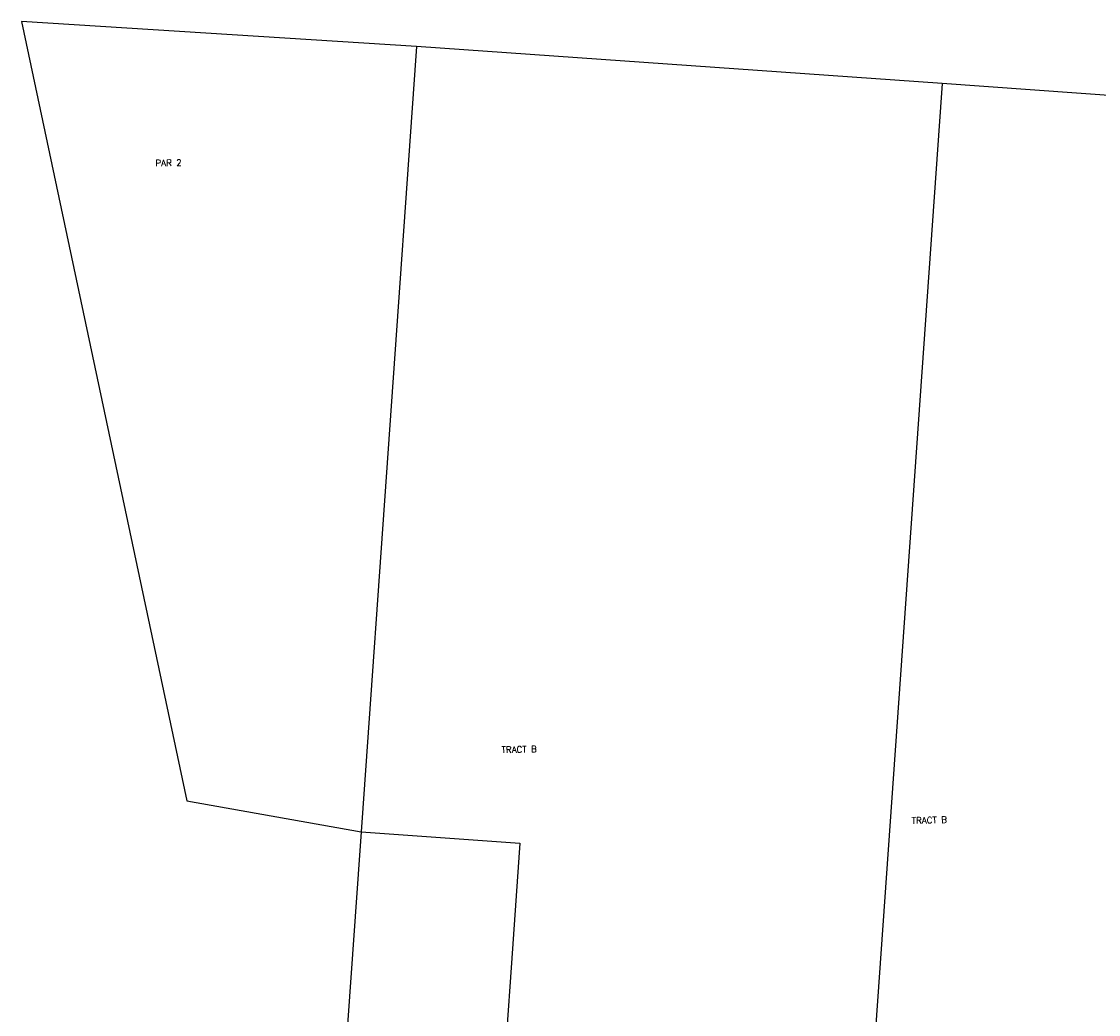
# Model space of a CAD drawing. Header units: feet. Extents: x 18803 to 104580, y -6601 to 116448.
# Tile 43 of 102: x 30967 to 32657, y 94585 to 96143. Entities that reach past the tile are written whole.
import ezdxf

# ---------------------------------------------------------------- set-up
doc = ezdxf.new("R2010")
doc.units = ezdxf.units.FT
doc.header["$LTSCALE"] = 100
doc.header["$MEASUREMENT"] = 0
doc.layers.add('ELRP', color=253, linetype='Continuous')
doc.layers.add('ETRP', color=1, linetype='Continuous')
doc.styles.add('L100', font='simplex.shx', dxfattribs={"height": 10})

msp = doc.modelspace()

# ---------------------------------------------------------------- linework, layer by layer
at = {"layer": 'ELRP'}
for p, q in [((31586.7, 96103.7), (30966.8, 96142.8)), ((30966.8, 96142.8), (31226.4, 94920.1)), ((31586.7, 96103.7), (31499.8, 94871.5)), ((32411.8, 96045.4), (31586.7, 96103.7)), ((32411.8, 96045.4), (32263.6, 93944.2)), ((32848, 96014.6), (32411.8, 96045.4)), ((31226.4, 94920.1), (31499.8, 94871.5)), ((31499.8, 94871.5), (31438.5, 94002.5)), ((31499.8, 94871.5), (31749.1, 94853.9)), ((31749.1, 94853.9), (31736.4, 94673.6)), ((31736.4, 94673.6), (31719.3, 94431.4))]:
    msp.add_line(p, q, dxfattribs=at)

# ---------------------------------------------------------------- texts
at = {"layer": 'ETRP', "style": 'L100'}
for s, p in [('PAR 2', (31177.1, 95915.7)), ('TRACT B', (31720.3, 94995.3)), ('TRACT B', (32364, 94884.4))]:
    msp.add_text(s, height=10, rotation=1.316, dxfattribs=at).set_placement(p)

doc.saveas('drawing.dxf')
